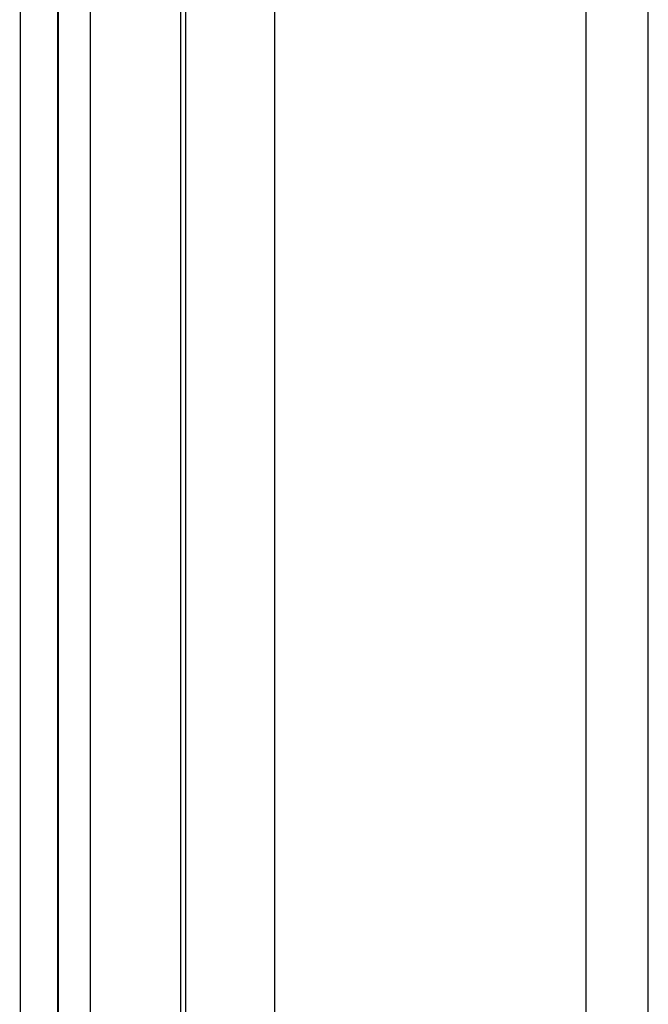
# Model space of a CAD drawing. Header units: millimetres. Extents: x 82 to 1002, y -172 to 1064.
# Tile 83 of 159: x 642 to 652, y 469 to 485. Entities that reach past the tile are written whole.
import ezdxf

# ---------------------------------------------------------------- set-up
doc = ezdxf.new("R2010")
doc.units = ezdxf.units.MM

msp = doc.modelspace()

# ---------------------------------------------------------------- linework, layer by layer
at = {"color": 7, "linetype": 'Continuous', "lineweight": 25}
for points, knots in [([(644.323, 461.779), (644.323, 477.562), (644.323, 493.388), (644.323, 524.931), (644.322, 540.647), (644.322, 556.21)], [0, 0, 0, 0, 0.5, 0.5, 1, 1, 1, 1]), ([(644.404, 461.779), (644.404, 462.215), (644.404, 463.087), (644.404, 464.395), (644.403, 465.703), (644.403, 467.011), (644.403, 468.32), (644.403, 469.628), (644.403, 470.937), (644.403, 472.245), (644.402, 473.554), (644.402, 474.863), (644.402, 476.171), (644.402, 477.48), (644.402, 478.789), (644.402, 480.098), (644.402, 481.407), (644.402, 482.716), (644.402, 484.024), (644.402, 485.333), (644.402, 486.642), (644.402, 487.951), (644.402, 489.259), (644.402, 490.568), (644.402, 491.876), (644.402, 493.184), (644.403, 494.492), (644.403, 496.783), (644.403, 500.054), (644.404, 504.304), (644.405, 508.547), (644.406, 512.787), (644.407, 517.022), (644.408, 520.547), (644.409, 523.364), (644.41, 525.267), (644.411, 527.377), (644.411, 528.783), (644.412, 529.694)], [0, 0, 0, 0, 0.019244, 0.038486, 0.057726, 0.076965, 0.096203, 0.115439, 0.134673, 0.153907, 0.173139, 0.192371, 0.211601, 0.230831, 0.250059, 0.269287, 0.288515, 0.307742, 0.326968, 0.346195, 0.365421, 0.384646, 0.403872, 0.423098, 0.442324, 0.46155, 0.480776, 0.500003, 0.562569, 0.62509, 0.687571, 0.750013, 0.812559, 0.874993, 0.906248, 0.937489, 0.959486, 1, 1, 1, 1]), ([(645.823, 529.694), (645.823, 519.239), (645.824, 508.72), (645.824, 487.637), (645.824, 477.075), (645.824, 466.534)], [0, 0, 0, 0, 0.5, 0.5, 1, 1, 1, 1]), ([(641.75, 460.872), (641.737, 461.741), (641.748, 462.61), (641.748, 465.477), (641.748, 467.475), (641.748, 481.364), (641.748, 493.223), (641.748, 505.051)], [0, 0, 0, 0, 0.017155, 0.017155, 0.0566366, 0.0566366, 0.2916997, 0.2916997, 0.2916997, 0.2916997]), ([(642.352, 505.051), (642.352, 497.694), (642.353, 490.328), (642.353, 475.594), (642.354, 468.23), (642.354, 460.872)], [0, 0, 0, 0, 0.5, 0.5, 1, 1, 1, 1]), ([(642.872, 461.877), (642.872, 465.476), (642.872, 469.076), (642.872, 476.278), (642.872, 479.881), (642.872, 490.689), (642.872, 497.893), (642.872, 505.089)], [0, 0, 0, 0, 0.25, 0.25, 0.5, 0.5, 1, 1, 1, 1]), ([(642.874, 461.877), (642.874, 465.476), (642.874, 469.076), (642.874, 476.279), (642.874, 479.882), (642.874, 490.689), (642.874, 497.893), (642.874, 505.089)], [0, 0, 0, 0, 0.25, 0.25, 0.5, 0.5, 1, 1, 1, 1]), ([(650.824, 488.96), (650.824, 488.51), (650.824, 487.611), (650.824, 486.261), (650.824, 484.912), (650.824, 483.563), (650.824, 482.214), (650.824, 480.865), (650.824, 479.516), (650.824, 478.167), (650.824, 476.819), (650.824, 475.47), (650.824, 474.122), (650.824, 472.774), (650.824, 471.425), (650.824, 470.077), (650.824, 468.729), (650.824, 467.381), (650.824, 466.033), (650.824, 464.686), (650.824, 463.787), (650.824, 463.338)], [0, 0, 0, 0, 0.052653, 0.1053, 0.157941, 0.210576, 0.263206, 0.315833, 0.368457, 0.421079, 0.4737, 0.52632, 0.57894, 0.631561, 0.684183, 0.736809, 0.789437, 0.84207, 0.894707, 0.94735, 1, 1, 1, 1])]:
    msp.add_open_spline(points, degree=3, knots=knots, dxfattribs=at)
for points in [[(642.348, 460.872), (642.348, 475.558), (642.348, 490.324), (642.348, 505.051)], [(651.824, 464.606), (651.824, 472.169), (651.824, 479.7), (651.824, 487.228)]]:
    msp.add_open_spline(points, degree=3, dxfattribs=at)

doc.saveas('drawing.dxf')
